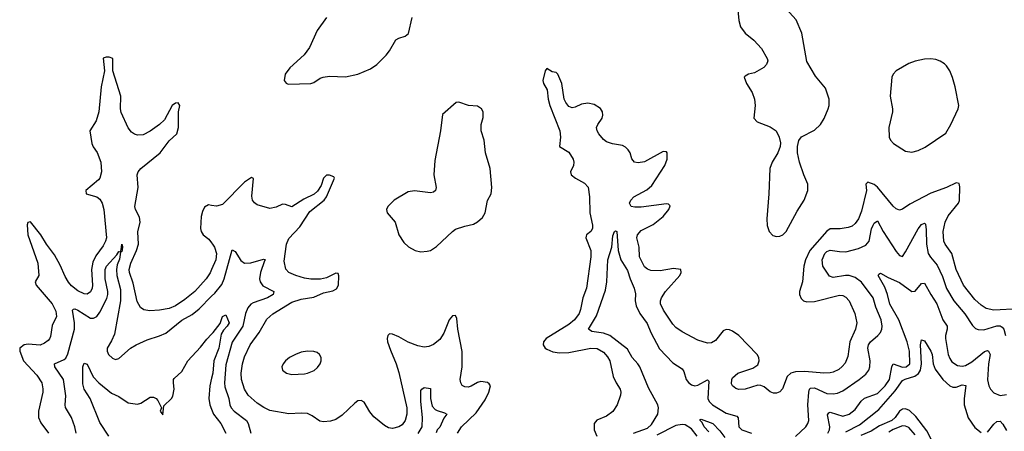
# Model space of a CAD drawing. Header units: inches. Extents: x 1771504 to 1971212, y 471788 to 643615.
# Tile 206 of 256: x 1798781 to 1805037, y 605422 to 608036. Entities that reach past the tile are written whole.
import ezdxf

# ---------------------------------------------------------------- set-up
doc = ezdxf.new("R2010")
doc.units = ezdxf.units.IN
doc.header["$MEASUREMENT"] = 0
doc.layers.add('B7690', color=7, linetype='Continuous')
doc.layers.add('B8600', color=7, linetype='Continuous')

msp = doc.modelspace()

# ---------------------------------------------------------------- linework, layer by layer
at = {"layer": 'B7690', "color": 5}
for points, elevation in [([(1800000, 606450), (1799990, 606428), (1799964.7, 606390), (1799892.9, 606310), (1799830, 606257.6), (1799770, 606217.3), (1799730, 606200.7), (1799670, 606190.1), (1799607, 606187), (1799570, 606192.7), (1799547.8, 606207.8), (1799526.2, 606246.2), (1799502.6, 606362.6), (1799477.7, 606430), (1799476.9, 606450), (1799486.8, 606490), (1799523.3, 606570), (1799534.5, 606610), (1799532, 606688), (1799545.7, 606750), (1799542.3, 606782.3), (1799515.5, 606830), (1799512.3, 606850), (1799533.6, 606970), (1799526.4, 607050), (1799533.6, 607070), (1799550.2, 607090), (1799672.6, 607190), (1799730, 607265.4), (1799779.6, 607310), (1799790.1, 607349.9), (1799790.3, 607449.7), (1799797.1, 607490), (1799787.1, 607507.1), (1799770, 607506), (1799750, 607490.3), (1799699.9, 607400.1), (1799668.6, 607370), (1799610, 607327.7), (1799564.8, 607304.8), (1799530, 607302.4), (1799509.3, 607309.3), (1799490, 607321.7), (1799470, 607348.4), (1799425.3, 607445.3), (1799421.3, 607470), (1799423.6, 607550), (1799371.7, 607710), (1799373.4, 607790), (1799350, 607798.4), (1799330, 607798.4), (1799310, 607790.7), (1799318.7, 607710), (1799298.5, 607610), (1799284.1, 607450), (1799265.8, 607394.2), (1799227, 607330), (1799238.4, 607250), (1799247.7, 607227.7), (1799272.3, 607192.3), (1799297, 607130), (1799300.2, 607070), (1799290.7, 607030), (1799282.1, 607017.9), (1799200.5, 606950), (1799203.7, 606930), (1799270, 606909.8), (1799290, 606895.4), (1799304.8, 606870), (1799314.6, 606830), (1799331.2, 606650), (1799326.3, 606630), (1799310, 606599.5), (1799263.9, 606536.1), (1799245, 606495), (1799237.9, 606450), (1799243.7, 606350), (1799241.4, 606330), (1799230, 606307.2), (1799210, 606293.4), (1799190, 606294.3), (1799150, 606312.7), (1799110, 606346), (1799090, 606369.2), (1799070, 606404.9), (1799037.6, 606477.6), (1799001.6, 606541.6), (1798950, 606610.2), (1798914.3, 606670), (1798850, 606751.6), (1798833.3, 606746.7), (1798827.7, 606732.3), (1798831.9, 606670), (1798895.4, 606490), (1798901.8, 606410), (1798878.3, 606370), (1798884.5, 606350), (1798987.8, 606230), (1799010, 606183.7), (1799015.1, 606150), (1798987.5, 606092.5), (1798975.4, 606024.6), (1798970.7, 606009.3), (1798960.9, 605999.1), (1798937.8, 605982.2), (1798910, 605969.4), (1798834.1, 605974.1), (1798809.6, 605970), (1798781.2, 605950), (1798780.6, 605930), (1798803.8, 605870), (1798890, 605778), (1798921.4, 605730), (1798928.5, 605691.5), (1798927.6, 605670), (1798900.8, 605550), (1798899.8, 605510), (1798914.9, 605474.9), (1798963.5, 605410)], 480), ([(1800000, 606856.2), (1799981.2, 606858.8), (1799955.6, 606844.4), (1799941.9, 606818.1), (1799933.4, 606786.6), (1799929.8, 606710), (1799932.7, 606690), (1799946, 606670), (1799981.4, 606641.4), (1800000, 606617.5)], 480), ([(1799139.9, 605410), (1799131.2, 605450), (1799109.9, 605510), (1799072.7, 605572.7), (1799069.9, 605590), (1799074.2, 605645.8), (1799059.3, 605750), (1799004.8, 605830), (1799002.7, 605850), (1799063.2, 605876.8), (1799073.5, 605886.5), (1799085.8, 605914.2), (1799129, 606070), (1799128.7, 606110), (1799116.4, 606190), (1799122, 606198), (1799130, 606200.2), (1799150, 606191.1), (1799230, 606139.8), (1799250, 606139), (1799269.9, 606150.1), (1799290, 606177.2), (1799334.6, 606265.4), (1799339.7, 606290), (1799339.6, 606310), (1799323, 606390), (1799324.5, 606450), (1799333.2, 606470), (1799397.6, 606542.4), (1799410, 606563.8), (1799419.3, 606560.7), (1799425.6, 606574.4), (1799430, 606611), (1799434.4, 606594.4), (1799432, 606572), (1799430, 606563.7), (1799420.4, 606559.6), (1799414.6, 606514.6), (1799400.8, 606479.2), (1799395.3, 606450), (1799396.9, 606410), (1799421.4, 606321.4), (1799420.2, 606250), (1799382.1, 606037.9), (1799364, 605996), (1799336.5, 605950), (1799335.8, 605930), (1799344.4, 605910), (1799370, 605885.3), (1799390, 605877.6), (1799410, 605884.9), (1799485.6, 605950), (1799520.7, 605970), (1799590, 606002.8), (1799670, 606026.9), (1799710, 606044.7), (1799810, 606128), (1799876.9, 606163.1), (1799920.8, 606199.2), (1800000, 606279.2)], 460), ([(1799347.4, 605390), (1799290, 605478), (1799228.8, 605628.8), (1799189.8, 605690), (1799182.5, 605722.5), (1799182.8, 605830), (1799190, 605853.4), (1799210, 605847.3), (1799246.7, 605766.7), (1799282.6, 605730), (1799364.5, 605664.5), (1799410, 605642.9), (1799470, 605602), (1799530, 605594.4), (1799550, 605600.2), (1799610, 605638), (1799630, 605637.6), (1799646.8, 605630), (1799657.6, 605617.6), (1799682, 605570), (1799674, 605550), (1799690, 605526.8), (1799697.2, 605582.8), (1799746, 605630), (1799754.5, 605645.5), (1799761.7, 605690), (1799757.3, 605730), (1799757.7, 605750), (1799762.3, 605757.7), (1799810, 605801.3), (1799850, 605868.5), (1799930, 605954.9), (1799970, 606007.7), (1800000, 606037.9)], 440), ([(1800000, 605759.2), (1799988.9, 605710), (1799982.9, 605630), (1799989, 605590), (1800000, 605562.5)], 440)]:
    msp.add_lwpolyline(points, dxfattribs=dict(at, elevation=elevation))
at = {"layer": 'B8600', "color": 5}
for points, elevation in [([(1803338.8, 608138.8), (1803350.4, 608030), (1803360.4, 607990), (1803390.2, 607950.2), (1803444.8, 607904.8), (1803493.5, 607853.5), (1803530.8, 607790), (1803533.7, 607773.7), (1803526, 607750), (1803507.9, 607732.1), (1803450, 607697.2), (1803411.1, 607688.9), (1803390, 607678), (1803384.7, 607670), (1803398.8, 607630), (1803434.2, 607574.2), (1803450.4, 607530.4), (1803453, 607490), (1803444.7, 607410), (1803466.4, 607386.4), (1803550, 607354.9), (1803587.3, 607330), (1803606, 607290), (1803613.8, 607253.8), (1803612.7, 607230), (1803598.4, 607190), (1803562, 607130), (1803546.2, 607090), (1803541.2, 606930), (1803527.1, 606770), (1803529.1, 606729.1), (1803543.1, 606690), (1803565.1, 606665.1), (1803590, 606657.7), (1803610, 606660.7), (1803629.6, 606670), (1803650, 606690.3), (1803720.3, 606819.7), (1803764.3, 606890), (1803787.6, 606950), (1803788.2, 606990), (1803762.2, 607050), (1803735.4, 607130), (1803722.4, 607190), (1803722.4, 607230), (1803731, 607269), (1803748.7, 607291.3), (1803830, 607334.6), (1803869.7, 607370), (1803892.3, 607407.7), (1803917.2, 607470), (1803923.1, 607490), (1803923.1, 607530), (1803900.1, 607600.1), (1803836.6, 607676.6), (1803782, 607770), (1803749.3, 607950), (1803714.2, 608034.2), (1803650, 608104)], 520), ([(1800729.2, 608050), (1800670, 607966), (1800621.6, 607858.4), (1800588.3, 607811.7), (1800496.4, 607730), (1800468, 607690), (1800460.7, 607650), (1800473.2, 607633.2), (1800487.2, 607627.2), (1800630, 607630.4), (1800650, 607637.1), (1800690, 607663.8), (1800709.7, 607670.3), (1800750, 607676.9), (1800850, 607672.6), (1800930, 607690.3), (1801010, 607723.2), (1801050, 607751.6), (1801109.7, 607810), (1801130, 607837.1), (1801170, 607907.7), (1801190, 607919.1), (1801229.3, 607930.7), (1801251.4, 607948.6), (1801274, 608050)], 520), ([(1805130, 606199), (1804970.1, 606190.1), (1804921.8, 606201.8), (1804890, 606221.6), (1804850, 606257.7), (1804777.5, 606350), (1804730.7, 606450), (1804702.8, 606550), (1804661.5, 606610), (1804652.6, 606630), (1804649, 606690), (1804660.9, 606750), (1804680.8, 606790), (1804745, 606870), (1804752, 606888), (1804754.1, 606974.1), (1804750, 606995.5), (1804730, 606999.7), (1804670, 606970.1), (1804570, 606933.1), (1804436, 606864), (1804390, 606832.6), (1804370, 606826.7), (1804350, 606833.8), (1804330, 606851.3), (1804230, 606972.4), (1804210, 606988.2), (1804170, 607003.6), (1804156.4, 606990), (1804161.1, 606950), (1804130, 606819.3), (1804110, 606770.3), (1804090, 606740.9), (1804070, 606724.4), (1804044.8, 606715.2), (1803993.3, 606706.7), (1803930, 606706.7), (1803910, 606693.2), (1803800.4, 606570), (1803772.8, 606510), (1803763.9, 606470), (1803754.6, 606370), (1803735.6, 606310), (1803735.3, 606290), (1803745.6, 606265.6), (1803761.6, 606250), (1803783, 606243), (1803830, 606246.8), (1803990, 606286.9), (1804010, 606284.6), (1804030, 606273.8), (1804050.7, 606250), (1804086.9, 606170), (1804100.2, 606110), (1804092, 606070), (1804055, 605990), (1804043.2, 605896.8), (1804024.8, 605855.2), (1804007.4, 605832.6), (1803985.5, 605814.5), (1803950, 605797), (1803930, 605792.7), (1803890, 605790.7), (1803770, 605801.4), (1803710, 605798.2), (1803679.5, 605790), (1803656.9, 605770), (1803628.3, 605691.7), (1803610, 605673), (1803590, 605663.8), (1803570, 605663), (1803550, 605673), (1803510, 605704.4), (1803490, 605712.4), (1803470, 605714), (1803390, 605689.1), (1803350, 605687.1), (1803330, 605693.1), (1803309.4, 605709.4), (1803303.8, 605723.8), (1803304.7, 605750), (1803310, 605760.7), (1803343, 605790), (1803438, 605822), (1803470, 605842.9), (1803479.5, 605870), (1803477, 605890), (1803466.4, 605910), (1803349.4, 606029.4), (1803310, 606057.3), (1803290, 606065.5), (1803270, 606068.9), (1803250, 606060.3), (1803202.2, 605997.8), (1803176.3, 605983.7), (1803150, 605980.3), (1803090, 606000.9), (1802990, 606053.1), (1802950, 606080.3), (1802930, 606102.4), (1802870.3, 606190), (1802853.1, 606230), (1802852.9, 606250), (1802858.3, 606270), (1802883.6, 606310), (1802975.8, 606410), (1802984.6, 606430), (1802980.7, 606450), (1802935.4, 606455.4), (1802850, 606440.9), (1802790, 606442.9), (1802770, 606450.2), (1802750, 606465.7), (1802718.4, 606530), (1802716, 606590), (1802701, 606650), (1802707, 606670), (1802730, 606695.8), (1802805.5, 606734.5), (1802870, 606784.8), (1802905, 606830), (1802913, 606853), (1802903.1, 606863.1), (1802890, 606865.8), (1802730, 606845.3), (1802690, 606844.2), (1802664.9, 606850), (1802654.4, 606870), (1802663.7, 606890), (1802683.1, 606910), (1802765, 606955), (1802796.8, 606983.2), (1802880.7, 607110), (1802894.8, 607150), (1802895.6, 607190), (1802890, 607196.5), (1802870, 607197.6), (1802750, 607133.4), (1802710, 607125.6), (1802686, 607130), (1802671.1, 607151.1), (1802659.3, 607190), (1802646.9, 607210), (1802630, 607226), (1802610, 607236.9), (1802546.4, 607246.4), (1802510, 607259.5), (1802490, 607274.9), (1802460.7, 607310), (1802449.3, 607330), (1802446.2, 607350), (1802454, 607370), (1802481.6, 607410), (1802486.4, 607430), (1802484.7, 607450), (1802470, 607471.7), (1802430, 607497.3), (1802390, 607504.9), (1802350, 607498.9), (1802310, 607479.7), (1802290, 607476.5), (1802270, 607484.9), (1802250.2, 607510), (1802241.2, 607530), (1802225.2, 607630), (1802199.1, 607690), (1802190, 607700.7), (1802164.9, 607704.9), (1802130, 607724.7), (1802119, 607710), (1802104.4, 607650), (1802108.6, 607630), (1802131.3, 607590), (1802138.2, 607530), (1802148.9, 607490), (1802213.3, 607330), (1802217.3, 607290), (1802211.3, 607231.3), (1802270, 607194), (1802297.6, 607150), (1802302, 607130), (1802299.2, 607110), (1802280.5, 607070), (1802285.6, 607050), (1802311.5, 607030), (1802370, 606998.2), (1802391.8, 606971.8), (1802401.7, 606910), (1802402.2, 606810), (1802421, 606730), (1802419.8, 606710), (1802410, 606690.4), (1802381.1, 606670), (1802379.2, 606660.8), (1802378, 606650), (1802410.5, 606570), (1802410.5, 606530), (1802383.1, 606330), (1802358.2, 606270), (1802344.3, 606195.7), (1802335.2, 606170), (1802304.9, 606130), (1802270, 606099.5), (1802126, 606010), (1802109.2, 605990), (1802106.8, 605970), (1802119, 605950), (1802130, 605942.2), (1802167.1, 605927.1), (1802210, 605919.2), (1802270, 605921.6), (1802410, 605949.9), (1802450, 605947.2), (1802490, 605924.4), (1802515.5, 605895.5), (1802530.6, 605870), (1802552, 605770), (1802570, 605729.4), (1802595.1, 605690), (1802599.7, 605670), (1802597.7, 605650), (1802577.6, 605590), (1802550, 605547.7), (1802510, 605517.1), (1802448.7, 605491.3), (1802430.9, 605470), (1802431.7, 605431.7), (1802447.1, 605390)], 480), ([(1801563, 605410), (1801587.7, 605450), (1801680.4, 605539.6), (1801738.1, 605621.9), (1801761.5, 605670), (1801771.1, 605710), (1801763.7, 605723.7), (1801752.1, 605732.1), (1801710, 605737.4), (1801688.6, 605731.4), (1801648.9, 605708.9), (1801630, 605702.8), (1801610, 605703.6), (1801592.9, 605712.9), (1801583.1, 605730), (1801580.3, 605750), (1801592.1, 605830), (1801591.5, 605928.5), (1801563.5, 606070), (1801558.2, 606138.2), (1801550, 606157.1), (1801530, 606155.8), (1801510, 606130.3), (1801474.8, 606045.2), (1801450, 606004.9), (1801410, 605972.7), (1801379.6, 605960.4), (1801350, 605956.1), (1801310, 605964.1), (1801250, 605987.4), (1801190, 606021.7), (1801150, 606038.1), (1801130, 606040.2), (1801118.7, 606030), (1801114.9, 606010), (1801117.9, 605990), (1801135.8, 605935.8), (1801173, 605850), (1801190, 605795.1), (1801240.8, 605570), (1801239.9, 605530), (1801230, 605490.5), (1801210, 605463.1), (1801190, 605448.9), (1801150, 605439.5), (1801124.5, 605444.5), (1801098.2, 605458.2), (1801030, 605514.4), (1801005.3, 605545.3), (1800970, 605605.5), (1800950, 605618), (1800930, 605614.3), (1800910, 605600.9), (1800830, 605523.6), (1800790, 605496.9), (1800754.5, 605485.5), (1800710, 605480.8), (1800686.7, 605486.7), (1800639.7, 605519.7), (1800610, 605533.7), (1800570, 605537.6), (1800490, 605533.1), (1800370, 605553.2), (1800331.9, 605571.9), (1800290, 605599.8), (1800231.4, 605651.4), (1800208.4, 605690), (1800190.1, 605750), (1800187.2, 605790), (1800197.1, 605850), (1800210, 605894), (1800244.7, 605970), (1800302.4, 606050), (1800350, 606133.3), (1800390, 606168.2), (1800510, 606241.6), (1800570, 606261.3), (1800650, 606272.9), (1800710, 606301), (1800770, 606313.1), (1800793.6, 606326.4), (1800806.8, 606350), (1800809.1, 606409.1), (1800803.4, 606423.4), (1800790, 606426.3), (1800730, 606396.4), (1800692.7, 606387.3), (1800630, 606387.8), (1800590, 606393.9), (1800534.9, 606410), (1800490.1, 606430.1), (1800472.1, 606452.1), (1800461.6, 606501.6), (1800476.3, 606610), (1800490, 606645.8), (1800560.4, 606719.6), (1800623.5, 606816.5), (1800716.1, 606890), (1800730, 606911.1), (1800780.4, 607030), (1800776.7, 607036.7), (1800750, 607047.4), (1800730, 607048.7), (1800711.8, 607028.2), (1800697.1, 606982.9), (1800673.6, 606946.4), (1800652.2, 606927.8), (1800585.1, 606894.9), (1800510, 606847.1), (1800470, 606862.6), (1800450, 606864.2), (1800410, 606844.9), (1800370, 606835.5), (1800290, 606860.4), (1800271.7, 606871.7), (1800259.5, 606890), (1800254.7, 606914.7), (1800267.1, 607027.1), (1800253.8, 607033.8), (1800210, 607002.7), (1800070, 606861.8), (1800031.7, 606851.7), (1800000, 606856.2)], 480), ([(1803710, 605389.1), (1803774.8, 605450), (1803788.5, 605470), (1803795.3, 605490), (1803787.8, 605590), (1803794, 605670), (1803799.8, 605690), (1803805.3, 605694.7), (1803830, 605697.1), (1803910, 605662.4), (1803950, 605658.7), (1803976.4, 605663.6), (1804010, 605679.3), (1804114.2, 605750), (1804156.2, 605783.8), (1804176.2, 605810), (1804183.2, 605830), (1804185.4, 605870), (1804170.6, 605950), (1804173.7, 605970), (1804187.2, 605990), (1804233.5, 606030), (1804249.8, 606050), (1804259.3, 606070), (1804261.5, 606090), (1804254, 606130), (1804221.1, 606210), (1804203.7, 606270), (1804128.4, 606368.4), (1804090, 606397.7), (1804050, 606411.5), (1804028.2, 606411.8), (1803950, 606398.4), (1803926.4, 606406.4), (1803883.9, 606470), (1803879.5, 606510), (1803895.7, 606550), (1803910, 606563.8), (1803930, 606572.1), (1803990, 606562.8), (1804030, 606561.8), (1804110, 606581.9), (1804155.9, 606604.1), (1804178, 606630), (1804192.6, 606707.4), (1804202.7, 606730), (1804210, 606743.6), (1804230, 606757.6), (1804267.2, 606690), (1804350, 606563.1), (1804370, 606538.4), (1804390, 606532.7), (1804410, 606561.6), (1804490, 606707.4), (1804510, 606734.3), (1804530, 606742.4), (1804536.4, 606736.4), (1804541.3, 606701.3), (1804541.8, 606610), (1804553.2, 606550), (1804566.9, 606526.9), (1804610, 606477.3), (1804644, 606404), (1804669.3, 606329.3), (1804716.8, 606250), (1804786.9, 606166.9), (1804833.7, 606093.7), (1804853.7, 606073.7), (1804870, 606068), (1804906.8, 606066.8), (1804990, 606091.1), (1805010, 606090.7), (1805023.2, 606083.2), (1805033.6, 606070), (1805044.2, 606030)], 460), ([(1802680.9, 605410), (1802770, 605441.7), (1802795.3, 605464.7), (1802835.8, 605530), (1802840.5, 605570), (1802834.8, 605590), (1802777, 605697), (1802719.9, 605830), (1802709.2, 605849.2), (1802673.1, 605890), (1802643.3, 605943.3), (1802529.9, 606029.9), (1802490, 606044.2), (1802416.1, 606056.1), (1802395.1, 606070), (1802445, 606155), (1802502.4, 606317.6), (1802511.5, 606370), (1802518.5, 606510), (1802543.9, 606590), (1802550, 606662), (1802559, 606690), (1802565.4, 606694.6), (1802575.5, 606690), (1802582.9, 606570), (1802599.2, 606510), (1802642.6, 606442.6), (1802658.6, 606390), (1802684.7, 606330), (1802693.5, 606293.5), (1802691.7, 606250), (1802698.6, 606218.6), (1802720.4, 606170), (1802766.9, 606106.9), (1802790.1, 606050), (1802846, 605946), (1802930, 605855.5), (1802990, 605818.9), (1803000.3, 605800.3), (1803016.1, 605750), (1803030.9, 605730.9), (1803050, 605716.5), (1803070, 605711.3), (1803090, 605714.4), (1803150, 605748.4), (1803159, 605739), (1803154, 605630), (1803161.1, 605610), (1803181.8, 605590), (1803270, 605537.3), (1803337.2, 605517.2), (1803346.4, 605506.4), (1803350.2, 605450.2), (1803370, 605430.2), (1803430.1, 605410.1)], 460), ([(1800000, 606617.5), (1800005.9, 606610), (1800017.5, 606590), (1800030.4, 606550), (1800027.2, 606510), (1800000, 606450)], 480), ([(1800000, 606279.2), (1800020.3, 606299.7), (1800065.7, 606354.3), (1800080.6, 606390), (1800130, 606573.4), (1800150, 606563.1), (1800186.6, 606506.6), (1800210, 606490.2), (1800250, 606492.2), (1800330, 606515.2), (1800341.6, 606510), (1800335.9, 606504.1), (1800310.1, 606430), (1800304.8, 606390), (1800307.8, 606370), (1800325.8, 606345.8), (1800394.9, 606310), (1800391.3, 606290), (1800355.2, 606270), (1800263.5, 606236.5), (1800250, 606228.6), (1800230, 606206.3), (1800214.5, 606170), (1800198.7, 606090), (1800130, 605988.3), (1800090, 605842.7), (1800080.9, 605730), (1800084.6, 605704.6), (1800109.3, 605630.7), (1800115.8, 605590), (1800125.2, 605570), (1800142.8, 605550), (1800221.1, 605490), (1800232.7, 605470), (1800249.4, 605410)], 460), ([(1803915.9, 605410), (1803926.6, 605430), (1803929, 605450), (1803913.7, 605526.3), (1803920.8, 605539.2), (1803930, 605542.7), (1804010, 605517), (1804052, 605530), (1804090, 605560.6), (1804127.7, 605612.3), (1804148.1, 605631.9), (1804230, 605662.4), (1804280.2, 605710), (1804308.1, 605750), (1804321.6, 605830), (1804330, 605850.4), (1804390, 605828.1), (1804412.8, 605830), (1804436.5, 605850), (1804434.9, 605930), (1804418.7, 605990), (1804365.9, 606130), (1804308.7, 606228.7), (1804295.5, 606290), (1804277.8, 606337.8), (1804236.3, 606410), (1804240.1, 606419.9), (1804250, 606426.4), (1804298.1, 606398.1), (1804370, 606367.5), (1804450, 606310.2), (1804470, 606311.5), (1804510, 606360.4), (1804530, 606362.4), (1804569.4, 606290), (1804608.6, 606230), (1804645.7, 606130), (1804672.7, 606090), (1804673.9, 606070), (1804662.6, 606030), (1804663.1, 606010), (1804680.1, 605910), (1804690, 605883.1), (1804703.6, 605863.6), (1804739, 605839), (1804770, 605835.6), (1804790, 605839.3), (1804830, 605863.5), (1804910, 605929.2), (1804930, 605934.4), (1804937, 605930), (1804946.4, 605910), (1804935.5, 605850), (1804929.4, 605749.4), (1804937.6, 605710), (1804948.7, 605688.7), (1804970, 605666), (1805010, 605649.1), (1805050, 605654.7)], 440), ([(1800000, 606037.9), (1800010, 606048), (1800053.5, 606106.5), (1800070, 606150.4), (1800090, 606162), (1800110.7, 606110), (1800099.1, 606090), (1800075.3, 606064.7), (1800061.2, 606038.8), (1800045.3, 605950), (1800014, 605870), (1800006.9, 605790), (1800000, 605759.2)], 440), ([(1804030, 605418.6), (1804116.7, 605463.3), (1804239.2, 605560.8), (1804342.5, 605677.5), (1804390, 605744.2), (1804406.4, 605753.6), (1804468.2, 605771.8), (1804490.9, 605789.1), (1804503.3, 605810), (1804511, 605851), (1804503.9, 605970), (1804510, 606002), (1804530, 605995.5), (1804570, 605930.4), (1804577.5, 605910), (1804585, 605850), (1804596.8, 605816.8), (1804646.4, 605750), (1804690, 605710.8), (1804710, 605701.2), (1804730, 605700.8), (1804770, 605717.5), (1804792.8, 605712.8), (1804781.5, 605630), (1804782.2, 605590), (1804807.1, 605507.1), (1804850, 605446.2), (1804890, 605413.4)], 420), ([(1801312.7, 605407.3), (1801338.3, 605450), (1801340.3, 605510), (1801329.9, 605610.1), (1801330, 605681), (1801335.1, 605690), (1801350, 605698.7), (1801390, 605693.4), (1801391.1, 605630), (1801402, 605582), (1801420.4, 605560.4), (1801432.8, 605552.8), (1801479.4, 605539.4), (1801493.7, 605530), (1801475.6, 605504.4), (1801450, 605447.3), (1801432.7, 605430), (1801427.3, 605412.7)], 460), ([(1800000, 605562.5), (1800013.1, 605530), (1800059, 605470), (1800090.1, 605410.1)], 440), ([(1804633, 605250), (1804543.8, 605423.8), (1804474.7, 605514.7), (1804433.9, 605553.9), (1804410, 605563.2), (1804390, 605561.8), (1804370, 605549.1), (1804343.3, 605510), (1804321.9, 605490), (1804243.4, 605456.6), (1804190, 605422.8), (1804125.4, 605394.6)], 420), ([(1803159.1, 605419.1), (1803129.9, 605450), (1803117, 605477), (1803103.5, 605490), (1803103.5, 605496.5), (1803110, 605498.4), (1803185.7, 605470), (1803230, 605425.2), (1803261.3, 605381.3)], 440), ([(1804930, 605416.9), (1804970, 605467.1), (1804990, 605483.9), (1805010, 605485.5), (1805026.9, 605466.9), (1805050, 605427.2)], 420), ([(1803085.7, 605390), (1803050, 605437.8), (1803010, 605461.8), (1802990, 605465.7), (1802950, 605457.4), (1802830, 605396.1)], 460), ([(1804470, 605399.6), (1804430, 605444.9), (1804410, 605454.4), (1804390, 605455.2), (1804330, 605432.7), (1804303.5, 605416.5)], 440)]:
    msp.add_lwpolyline(points, dxfattribs=dict(at, elevation=elevation))
at = {"layer": 'B8600', "color": 5, "elevation": 520}
for points in [[(1804570, 607787.2), (1804530, 607785.1), (1804470, 607772), (1804430, 607758), (1804350.6, 607710), (1804330.5, 607690), (1804322.4, 607670), (1804312.3, 607550), (1804326, 607470), (1804325.4, 607450), (1804303.2, 607350), (1804304.5, 607290), (1804314, 607270), (1804331.8, 607250), (1804410, 607201.6), (1804450, 607194.3), (1804490, 607204.2), (1804534.9, 607225.1), (1804665.9, 607314.1), (1804698, 607370), (1804743.6, 607470), (1804747.8, 607490), (1804725.3, 607610), (1804708.2, 607668.2), (1804689.8, 607709.8), (1804670, 607743.6), (1804656.3, 607756.3), (1804630, 607772.8), (1804602.7, 607782.7)], [(1801570, 607512.7), (1801554, 607510), (1801466.8, 607433.2), (1801454.4, 607330), (1801418.4, 607141.6), (1801412.6, 607050), (1801426.7, 606970), (1801422, 606950), (1801410, 606940.7), (1801390, 606935.8), (1801290, 606947.7), (1801250, 606941.4), (1801159.5, 606890), (1801118.9, 606850), (1801112, 606830), (1801116.4, 606810), (1801167.4, 606750), (1801190.3, 606670), (1801220.6, 606620.6), (1801252, 606592), (1801294, 606570), (1801330, 606562), (1801370, 606564.6), (1801390, 606570.3), (1801430, 606594.6), (1801529.9, 606690.1), (1801550, 606704.2), (1801610, 606724.7), (1801663.3, 606736.7), (1801690, 606751.4), (1801721.1, 606778.9), (1801737.2, 606810), (1801752.7, 606887.3), (1801776.3, 606930), (1801781, 606970), (1801770.8, 607090), (1801740.4, 607190), (1801731.5, 607270), (1801711.8, 607330), (1801713.6, 607370), (1801725.6, 607414.4), (1801725.1, 607450), (1801714, 607470), (1801690, 607487.3), (1801631.5, 607491.5)], [(1800610, 605930.7), (1800570, 605923.7), (1800532.7, 605910), (1800494.6, 605890), (1800470.2, 605870), (1800454.4, 605850), (1800446.5, 605830), (1800450.3, 605810), (1800475.5, 605790), (1800510, 605782.7), (1800590, 605787), (1800610, 605790.2), (1800652.3, 605807.7), (1800673.8, 605826.2), (1800690.6, 605849.4), (1800696.4, 605870), (1800695.6, 605890), (1800684.7, 605910), (1800670, 605921), (1800648.9, 605928.9)]]:
    msp.add_lwpolyline(points, close=True, dxfattribs=at)

doc.saveas('drawing.dxf')
